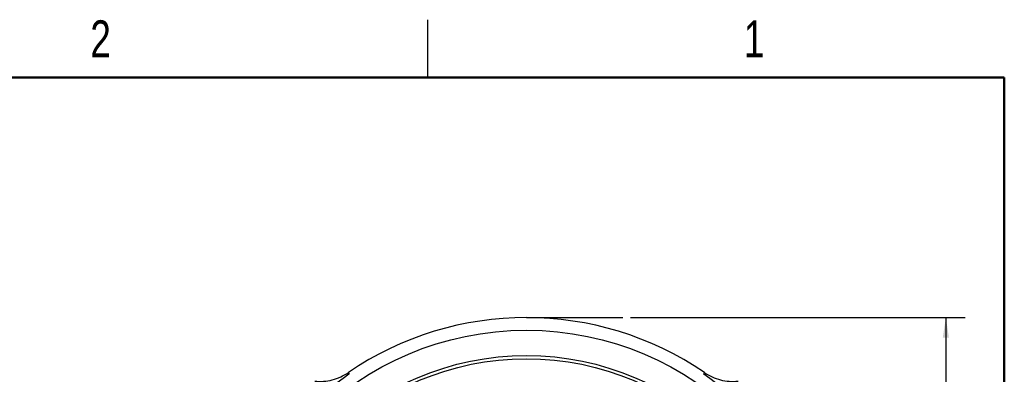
# Model space of a CAD drawing. Header units: inches. Extents: x 0.1 to 16.9, y 0.1 to 10.9.
# Tile 14 of 14: x 10.1 to 16.5, y 8.6 to 10.9. Entities that reach past the tile are written whole.
import ezdxf

# ---------------------------------------------------------------- set-up
doc = ezdxf.new("R2010")
doc.units = ezdxf.units.IN
doc.header["$MEASUREMENT"] = 0
doc.layers.add('DIMENSION', color=7, linetype='Continuous')
doc.styles.add('SLDTEXTSTYLE0', font='TXT', dxfattribs={"width": 0.75})
doc.dimstyles.new('SLDDIMSTYLE0', dxfattribs={"dimtxt": 0.125, "dimasz": 0.13, "dimexe": 0, "dimexo": 0.0625, "dimgap": 0.03125, "dimtad": 0, "dimtih": 1, "dimtoh": 1, "dimdec": 1, "dimlfac": 1.5, "dimrnd": 1e-09, "dimzin": 12, "dimdsep": 46, "dimtxsty": 'SLDTEXTSTYLE0', "dimsah": 1, "dimcen": 0.09, "dimadec": 0, "dimazin": 3, "dimtfac": 1, "dimtdec": 1, "dimtofl": 0, "dimtmove": 0, "dimatfit": 3, "dimfxl": 0, "dimfrac": 2, "dimtolj": 1, "dimtzin": 12, "dimarcsym": 0})

# ---------------------------------------------------------------- blocks, each defined once
blk = doc.blocks.new('_D_6')
at = {"layer": 'DIMENSION'}
for p, q in [((14.0697, 8.9401), (16.2448, 8.9401)), ((16.1198, 8.9401), (16.1198, 7.5565)), ((15.9813, 7.5311), (15.9432, 7.5311)), ((15.9432, 7.5311), (15.9432, 7.3327)), ((16.2584, 7.5311), (16.2965, 7.5311)), ((16.2965, 7.5311), (16.2965, 7.3327)), ((15.9432, 7.3327), (15.9813, 7.3327)), ((16.2965, 7.3327), (16.2584, 7.3327)), ((16.1198, 4.0704), (16.1198, 7.1457)), ((14.648, 4.0704), (16.2448, 4.0704))]:
    blk.add_line(p, q, dxfattribs=at)
for points in [[(16.1198, 8.9401), (16.0998, 8.8101), (16.1398, 8.8101)], [(16.1198, 4.0704), (16.1398, 4.2004), (16.0998, 4.2004)]]:
    blk.add_solid(points, dxfattribs=at)
at = {"layer": 'DIMENSION', "char_height": 0.125, "attachment_point": 1, "style": 'SLDTEXTSTYLE0'}
for s, insert in [('186', (15.9813, 7.4938)), ('7.3', (16.0044, 7.3068))]:
    blk.add_mtext(s, dxfattribs=dict(at, insert=insert))

msp = doc.modelspace()

# ---------------------------------------------------------------- linework, layer by layer
at = {"color": 7, "linetype": 'Continuous', "lineweight": 25}
for p, q in [((12.75, 10.5), (12.75, 10.875)), ((12.2343, 8.5827), (12.2361, 8.5769)), ((14.5477, 8.5769), (14.5495, 8.5827)), ((12.2361, 8.5769), (12.2378, 8.5712)), ((14.546, 8.5712), (14.5477, 8.5769))]:
    msp.add_line(p, q, dxfattribs=at)
at = {"color": 7, "linetype": 'Continuous', "lineweight": 50}
for p, q in [((0.5, 10.5), (16.5, 10.5)), ((16.5, 10.5), (16.5, 0.5))]:
    msp.add_line(p, q, dxfattribs=at)
at = {"color": 7, "linetype": 'Continuous', "lineweight": 25}
for radius in [1.9709, 1.8063, 1.7857]:
    msp.add_circle((13.3919, 6.8868), radius, dxfattribs=at)
for radius, start, end in [(2.0533, 55.68388, 124.31612), (2.0419, 124.41629, 145.58371), (2.0419, 34.41629, 55.58371)]:
    msp.add_arc((13.3919, 6.8868), radius, start, end, dxfattribs=at)
for points, knots in [([(12.015, 8.5262), (12.0343, 8.5253), (12.0728, 8.5236), (12.13, 8.5338), (12.1849, 8.5525), (12.2178, 8.5726), (12.2343, 8.5827)], [0, 0, 0, 0, 0.249999, 0.499991, 0.749988, 1, 1, 1, 1]), ([(14.5495, 8.5827), (14.5659, 8.5726), (14.5988, 8.5525), (14.6538, 8.5338), (14.7109, 8.5236), (14.7495, 8.5253), (14.7687, 8.5262)], [0, 0, 0, 0, 0.250012, 0.500009, 0.750001, 1, 1, 1, 1])]:
    msp.add_open_spline(points, degree=3, knots=knots, dxfattribs=at)
at = {"layer": 'DIMENSION'}
msp.add_line((13.3919, 8.9401), (14.0197, 8.9401), dxfattribs=at)

# ---------------------------------------------------------------- texts
at = {"color": 7, "linetype": 'Continuous', "lineweight": 0, "char_height": 0.24, "attachment_point": 2, "style": 'SLDTEXTSTYLE0'}
for s, insert in [('2', (10.6226, 10.8726)), ('1', (14.8726, 10.8726))]:
    msp.add_mtext(s, dxfattribs=dict(at, insert=insert))

# ---------------------------------------------------------------- dimensions: what is measured, and where the dimension line sits
at = {"layer": 'DIMENSION'}
dim = msp.add_linear_dim(base=(16.1198, 4.0704), p1=(14.0197, 8.9401), p2=(14.598, 4.0704), angle=90, dimstyle='SLDDIMSTYLE0', dxfattribs=at)
dim.commit()
dim.dimension.update_dxf_attribs({"geometry": '_D_6', "text_midpoint": (16.1198, 7.3511), "dimtype": 160})

doc.saveas('drawing.dxf')
